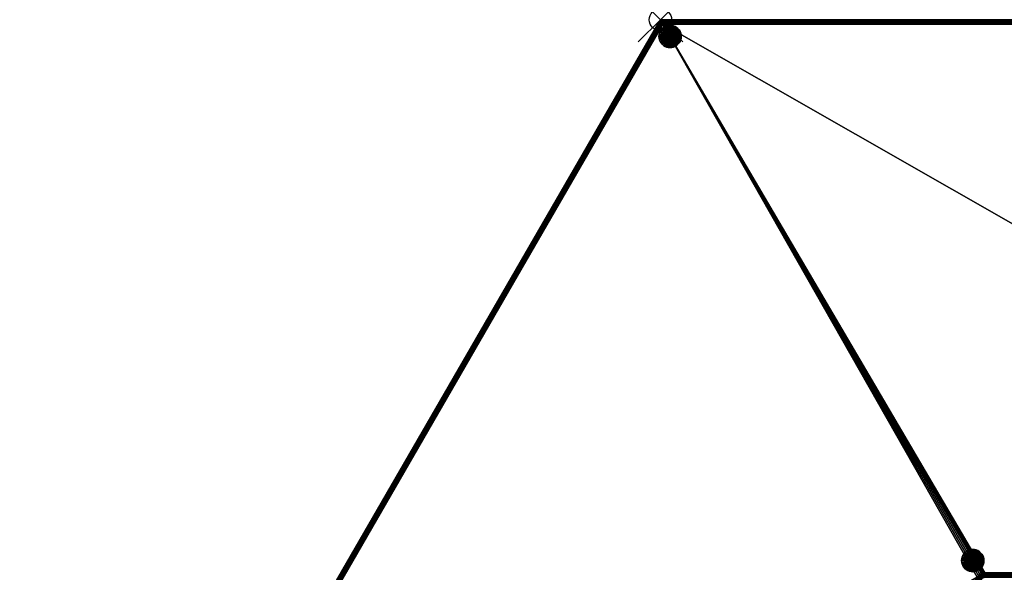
# Model space of a CAD drawing. Extents: x -28.9 to 57.7, y -50 to 0.
# Tile 2 of 3: x -28.7 to 15.4, y -24.8 to 0. Entities that reach past the tile are written whole.
import ezdxf

# ---------------------------------------------------------------- set-up
doc = ezdxf.new("R2010")
doc.units = 0
doc.header["$MEASUREMENT"] = 0
doc.header["$PDMODE"] = 35
doc.header["$PDSIZE"] = 1
for name, color, linetype in [('A-FURN-3-NODE', 7, 'Continuous'), ('A-FURN-3-ST', 150, 'Continuous'), ('A-FURN-3-ST-GD', 252, 'Continuous'), ('A-FURN-3-ST-SI', 160, 'Continuous')]:
    doc.layers.add(name, color=color, linetype=linetype)

msp = doc.modelspace()

# ---------------------------------------------------------------- linework, layer by layer
at = {"layer": 'A-FURN-3-NODE'}
msp.add_point((0, 0), dxfattribs=at)

# ---------------------------------------------------------------- meshes
at = {"layer": 'A-FURN-3-ST'}
mesh = msp.add_polyface(dxfattribs=at)
corners = [(0.115, -0.002, 0.719), (0.079, -0.007, 0.712), (0.074, -0.004, 0.75), (0.115, 0, 0.75), (0.038, -0.018, 0.722), (0.034, -0.017, 0.75), (0.073, -0.022, 0.669), (0.032, -0.033, 0.677), (0.115, -0.01, 0.688), (0.115, -0.022, 0.659), (0.072, -0.046, 0.629), (0.031, -0.058, 0.637), (0.115, -0.038, 0.632), (0.076, -0.078, 0.596), (0.035, -0.091, 0.603), (0.115, -0.059, 0.609), (0.115, -0.082, 0.588), (0.085, -0.116, 0.571), (0.044, -0.13, 0.577), (0.115, -0.109, 0.572), (0.097, -0.158, 0.555), (0.062, -0.169, 0.56), (0.115, -0.138, 0.56), (0.088, -0.184, 0.552), (0.115, -0.2, 0.55), (0.115, -0.169, 0.552), (0, -0.037, 0.733), (-0.002, -0.038, 0.75), (-0.005, -0.053, 0.689), (-0.006, -0.077, 0.65), (-0.002, -0.109, 0.616), (0.014, -0.141, 0.588), (0.037, -0.155, 0.572), (-0.032, -0.065, 0.745), (-0.033, -0.066, 0.75), (-0.037, -0.079, 0.704), (-0.038, -0.101, 0.667), (-0.025, -0.119, 0.632), (-0.039, -0.111, 0.659), (-0.007, -0.129, 0.609), (-0.056, -0.101, 0.719), (-0.058, -0.1, 0.75), (-0.049, -0.105, 0.688)]
mesh.append_faces([[corners[k] for k in face] for face in [(0, 1, 2), (0, 2, 3), (2, 1, 4), (2, 4, 5), (8, 9, 6), (8, 6, 1), (1, 0, 8), (10, 6, 9), (10, 9, 12), (15, 16, 13), (13, 10, 12), (13, 12, 15), (17, 13, 16), (17, 16, 19), (18, 17, 20), (18, 20, 21), (20, 17, 19), (20, 19, 22), (23, 21, 20), (20, 24, 23), (25, 24, 20), (20, 22, 25), (5, 4, 26), (5, 26, 27), (30, 14, 18), (30, 18, 31), (32, 31, 18), (18, 21, 32), (27, 26, 33), (27, 33, 34), (36, 29, 30), (36, 30, 37), (36, 37, 38), (39, 37, 30), (30, 31, 39), (34, 33, 35), (34, 35, 40), (34, 40, 41), (42, 40, 35), (42, 35, 36), (36, 38, 42)]])
mesh.append_faces([[corners[k] for k in face] for face in [(4, 6, 7), (7, 10, 11), (11, 13, 14), (14, 17, 18), (26, 7, 28), (28, 11, 29), (29, 14, 30), (33, 28, 35), (35, 29, 36)]], dxfattribs={"vtx0": -1})
mesh.append_faces([[corners[k] for k in face] for face in [(4, 1, 6), (7, 6, 10), (11, 10, 13), (14, 13, 17), (26, 4, 7), (28, 7, 11), (29, 11, 14), (33, 26, 28), (35, 28, 29)]], dxfattribs={"vtx2": -1})
mesh = msp.add_polyface(dxfattribs=at)
corners = [(57.496, -0.138, 0.56), (57.461, -0.158, 0.554), (0.115, -0.138, 0.56), (0.115, -0.109, 0.572), (57.53, -0.119, 0.567), (57.562, -0.1, 0.577), (0.115, -0.169, 0.552), (57.425, -0.179, 0.551), (57.389, -0.2, 0.55), (0.115, -0.2, 0.55), (0.115, -0.082, 0.588), (0.115, -0.059, 0.609), (57.537, -0.066, 0.601), (0.115, -0.038, 0.632), (0.115, -0.022, 0.659), (57.47, -0.017, 0.669), (57.506, -0.038, 0.632), (0.115, -0.01, 0.688), (57.43, -0.004, 0.708), (0.115, -0.002, 0.719), (0.115, 0, 0.75), (57.389, 0, 0.75)]
mesh.append_faces([[corners[k] for k in face] for face in [(0, 1, 2), (0, 2, 3), (3, 4, 0), (3, 5, 4), (6, 2, 7), (7, 8, 9), (7, 9, 6), (2, 1, 7), (10, 11, 12), (12, 5, 3), (12, 3, 10), (13, 14, 15), (13, 15, 16), (16, 12, 11), (16, 11, 13), (15, 14, 17), (15, 17, 18), (19, 20, 21), (21, 18, 17), (21, 17, 19)]])
mesh = msp.add_polyface(dxfattribs=at)
corners = [(-0.025, -0.119, 0.632), (-0.007, -0.129, 0.609), (-28.72, -49.821, 0.632), (-28.72, -49.779, 0.669), (-0.039, -0.111, 0.659), (-28.711, -49.862, 0.601), (0.014, -0.141, 0.588), (0.037, -0.155, 0.572), (-28.694, -49.9, 0.577), (-28.711, -49.738, 0.708), (-0.049, -0.105, 0.688), (-0.056, -0.101, 0.719), (-28.694, -49.7, 0.75), (-0.058, -0.1, 0.75), (-28.628, -49.862, 0.56), (-28.662, -49.881, 0.567), (0.062, -0.169, 0.56), (-28.593, -49.842, 0.554), (0.088, -0.184, 0.552), (0.115, -0.2, 0.55), (-28.521, -49.8, 0.55), (-28.557, -49.821, 0.551)]
mesh.append_faces([[corners[k] for k in face] for face in [(0, 1, 2), (0, 2, 3), (3, 4, 0), (1, 5, 2), (6, 7, 8), (6, 8, 5), (5, 1, 6), (4, 3, 9), (4, 9, 10), (11, 10, 9), (11, 9, 12), (12, 13, 11), (14, 15, 8), (14, 8, 7), (7, 16, 17), (7, 17, 14), (18, 19, 20), (18, 20, 21), (21, 17, 16), (21, 16, 18)]])
mesh = msp.add_polyface(dxfattribs=at)
corners = [(-28.521, -49.8, 18.55), (-0.115, -49.8, 18.55), (14.203, -25, 18.55), (0.115, -0.2, 18.55), (14.252, -24.932, 18.55), (14.314, -24.876, 18.55), (14.387, -24.835, 18.55), (14.466, -24.809, 18.55), (14.549, -24.8, 18.55), (14.374, -25.099, 18.381), (14.368, -25.095, 18.412), (0.049, -49.895, 18.412), (0.056, -49.899, 18.381), (14.376, -25.1, 18.35), (14.357, -25.089, 18.441), (14.343, -25.081, 18.468), (14.325, -25.071, 18.491), (0.007, -49.871, 18.491), (0.025, -49.881, 18.468), (14.305, -25.059, 18.512), (14.281, -25.045, 18.528), (-0.037, -49.845, 18.528), (-0.014, -49.859, 18.512), (14.256, -25.031, 18.54), (14.23, -25.016, 18.548), (-0.088, -49.816, 18.548), (14.401, -25.066, 18.35), (14.403, -25.054, 18.402), (14.389, -25.04, 18.45), (14.366, -25.017, 18.491), (14.436, -25.004, 18.45), (14.42, -24.976, 18.491), (14.337, -24.988, 18.523), (14.399, -24.94, 18.523), (14.303, -24.954, 18.543), (14.375, -24.898, 18.543), (14.266, -24.917, 18.55), (14.349, -24.854, 18.55), (14.459, -24.864, 18.543), (-0.018, -0.051, 18.412), (-0.033, -0.066, 18.392), (-28.686, -49.705, 18.412), (-28.675, -49.711, 18.441), (-0.002, -0.038, 18.431), (0.015, -0.027, 18.45), (-28.692, -49.701, 18.381), (-0.046, -0.082, 18.371), (-0.058, -0.1, 18.35), (-28.694, -49.7, 18.35), (-28.661, -49.719, 18.468), (-28.644, -49.729, 18.491), (0.03, -0.051, 18.484), (-28.623, -49.741, 18.512), (-28.6, -49.755, 18.528), (0.069, -0.119, 18.533), (0.048, -0.082, 18.512), (-28.575, -49.769, 18.54), (0.091, -0.158, 18.546), (-28.548, -49.784, 18.548), (0.054, -0.01, 18.412), (0.034, -0.017, 18.431)]
mesh.append_faces([[corners[k] for k in face] for face in [(0, 1, 2), (3, 0, 2), (2, 4, 3), (7, 8, 3), (9, 10, 11), (12, 13, 9), (11, 10, 14), (15, 16, 17), (18, 14, 15), (19, 20, 21), (22, 16, 19), (21, 20, 23), (24, 2, 1), (25, 23, 24), (9, 13, 26), (26, 27, 10), (26, 10, 9), (10, 27, 28), (10, 28, 14), (15, 14, 28), (28, 29, 16), (28, 16, 15), (29, 28, 30), (29, 30, 31), (19, 16, 29), (19, 29, 32), (32, 20, 19), (32, 29, 31), (32, 31, 33), (20, 32, 34), (20, 34, 23), (34, 32, 33), (34, 33, 35), (24, 23, 34), (34, 36, 2), (34, 2, 24), (36, 34, 35), (36, 35, 37), (37, 35, 38), (39, 40, 41), (39, 41, 42), (42, 43, 39), (42, 44, 43), (45, 41, 46), (46, 47, 48), (46, 48, 45), (41, 40, 46), (49, 50, 51), (51, 44, 42), (51, 42, 49), (52, 53, 54), (52, 54, 55), (55, 51, 50), (55, 50, 52), (54, 53, 56), (54, 56, 57), (58, 0, 3), (3, 57, 56), (3, 56, 58), (59, 60, 44)]])
mesh.append_faces([[corners[k] for k in face] for face in [(4, 5, 3)]], dxfattribs={"vtx1": -1})
mesh.append_faces([[corners[k] for k in face] for face in [(5, 6, 3)]], dxfattribs={"vtx1": -1, "vtx2": -1})
mesh.append_faces([[corners[k] for k in face] for face in [(6, 7, 3)]], dxfattribs={"vtx2": -1})
mesh = msp.add_polyface(dxfattribs=at)
corners = [(14.203, -25, 0.55), (-0.115, -49.8, 0.55), (-28.521, -49.8, 0.55), (0.115, -0.2, 0.55), (14.252, -24.932, 0.55), (14.314, -24.876, 0.55), (14.387, -24.835, 0.55), (14.466, -24.809, 0.55), (14.549, -24.8, 0.55), (57.389, -0.2, 0.55), (43.186, -24.8, 0.55)]
mesh.append_faces([[corners[k] for k in face] for face in [(0, 2, 3), (3, 4, 0), (3, 5, 4), (3, 6, 5), (3, 7, 6), (3, 8, 7), (3, 10, 8)]], dxfattribs={"vtx0": -1, "vtx2": -1})
mesh.append_faces([[corners[k] for k in face] for face in [(0, 1, 2), (3, 9, 10)]], dxfattribs={"vtx2": -1})
mesh = msp.add_polyface(dxfattribs=at)
corners = [(43.186, -24.8, 18.55), (57.389, -0.2, 18.55), (0.115, -0.2, 18.55), (14.549, -24.8, 18.55), (43.186, -24.998, 18.381), (43.186, -24.99, 18.412), (14.549, -24.99, 18.412), (14.549, -24.998, 18.381), (14.549, -25, 18.35), (43.186, -25, 18.35), (43.186, -24.978, 18.441), (14.549, -24.978, 18.441), (43.186, -24.962, 18.468), (43.186, -24.941, 18.491), (14.549, -24.941, 18.491), (14.549, -24.962, 18.468), (43.186, -24.918, 18.512), (43.186, -24.891, 18.528), (14.549, -24.891, 18.528), (14.549, -24.918, 18.512), (43.186, -24.862, 18.54), (14.549, -24.862, 18.54), (43.186, -24.831, 18.548), (14.549, -24.831, 18.548), (14.389, -25.04, 18.45), (14.403, -25.054, 18.402), (14.446, -25.021, 18.402), (14.436, -25.004, 18.45), (14.401, -25.066, 18.35), (14.432, -25.038, 18.35), (14.496, -25, 18.402), (14.491, -24.981, 18.45), (14.468, -25.017, 18.35), (14.508, -25.004, 18.35), (14.42, -24.976, 18.491), (14.482, -24.95, 18.491), (14.549, -24.941, 18.491), (14.399, -24.94, 18.523), (14.472, -24.91, 18.523), (14.375, -24.898, 18.543), (14.459, -24.864, 18.543), (14.349, -24.854, 18.55), (14.446, -24.814, 18.55), (0.095, -0.001, 18.371), (0.074, -0.004, 18.392), (57.389, -0.01, 18.412), (57.389, -0.002, 18.381), (0.115, 0, 18.35), (0.054, -0.01, 18.412), (0.015, -0.027, 18.45), (57.389, -0.022, 18.441), (57.389, -0.038, 18.468), (0.03, -0.051, 18.484), (57.389, -0.082, 18.512), (0.048, -0.082, 18.512), (0.069, -0.119, 18.533), (57.389, -0.059, 18.491), (57.389, -0.109, 18.528), (0.091, -0.158, 18.546), (57.389, -0.169, 18.548)]
mesh.append_faces([[corners[k] for k in face] for face in [(0, 1, 2), (3, 0, 2), (4, 5, 6), (4, 6, 7), (7, 8, 9), (7, 9, 4), (6, 5, 10), (6, 10, 11), (12, 13, 14), (12, 14, 15), (15, 11, 10), (15, 10, 12), (16, 17, 18), (16, 18, 19), (19, 14, 13), (19, 13, 16), (18, 17, 20), (18, 20, 21), (22, 0, 3), (22, 3, 23), (23, 21, 20), (24, 25, 26), (24, 26, 27), (26, 25, 28), (26, 28, 29), (27, 26, 30), (27, 30, 31), (32, 33, 30), (32, 30, 26), (26, 29, 32), (31, 30, 6), (31, 6, 11), (7, 6, 30), (7, 30, 33), (33, 8, 7), (34, 27, 31), (34, 31, 35), (15, 36, 35), (15, 35, 31), (31, 11, 15), (37, 34, 35), (37, 35, 38), (19, 18, 38), (38, 35, 36), (38, 36, 19), (39, 37, 38), (39, 38, 40), (40, 38, 18), (40, 18, 21), (41, 40, 42), (23, 3, 42), (23, 42, 40), (40, 21, 23), (43, 44, 45), (46, 47, 43), (48, 49, 50), (50, 44, 48), (51, 49, 52), (53, 54, 55), (56, 52, 54), (57, 55, 58), (59, 58, 2)]])
mesh = msp.add_polyface(dxfattribs=at)
corners = [(14.549, -24.831, 18.548), (43.186, -24.862, 18.54), (43.186, -24.831, 18.548), (43.334, -24.934, 18.35), (43.333, -24.935, 18.355), (43.301, -24.963, 18.367), (43.303, -24.962, 18.35), (43.338, -24.921, 18.396), (43.307, -24.947, 18.411), (43.339, -24.899, 18.433), (43.307, -24.923, 18.45), (43.34, -24.889, 18.441), (43.326, -24.881, 18.468), (43.303, -24.891, 18.484), (43.264, -24.982, 18.378), (43.267, -24.983, 18.35), (43.269, -24.967, 18.423), (43.27, -24.942, 18.463), (43.266, -24.909, 18.497), (43.288, -24.859, 18.512), (43.258, -24.87, 18.523), (43.308, -24.871, 18.491), (43.223, -24.993, 18.388), (43.227, -24.996, 18.35), (43.228, -24.978, 18.431), (43.229, -24.954, 18.471), (43.225, -24.922, 18.504), (43.217, -24.884, 18.529), (43.239, -24.831, 18.54), (43.204, -24.842, 18.545), (43.264, -24.845, 18.528), (43.186, -24.998, 18.381), (43.186, -25, 18.35), (43.186, -24.99, 18.412), (43.186, -24.978, 18.441), (43.186, -24.962, 18.468), (43.186, -24.941, 18.491), (43.186, -24.918, 18.512), (43.186, -24.891, 18.528), (43.186, -24.8, 18.55), (43.213, -24.816, 18.548), (57.389, -0.002, 18.381), (57.389, 0, 18.35), (0.115, 0, 18.35), (0.095, -0.001, 18.371), (57.389, -0.01, 18.412), (57.389, -0.022, 18.441), (0.074, -0.004, 18.392), (57.389, -0.038, 18.468), (0.015, -0.027, 18.45), (0.03, -0.051, 18.484), (57.389, -0.059, 18.491), (57.389, -0.082, 18.512), (0.048, -0.082, 18.512), (0.069, -0.119, 18.533), (57.389, -0.109, 18.528), (0.091, -0.158, 18.546), (57.389, -0.138, 18.54), (57.389, -0.169, 18.548), (0.115, -0.2, 18.55), (57.389, -0.2, 18.55)]
mesh.append_faces([[corners[k] for k in face] for face in [(0, 1, 2), (3, 4, 5), (3, 5, 6), (5, 4, 7), (5, 7, 8), (8, 9, 10), (10, 11, 12), (10, 12, 13), (6, 5, 14), (6, 14, 15), (14, 5, 8), (14, 8, 16), (16, 8, 10), (16, 10, 17), (17, 10, 13), (17, 13, 18), (18, 13, 19), (18, 19, 20), (21, 19, 13), (13, 12, 21), (15, 14, 22), (15, 22, 23), (22, 14, 16), (22, 16, 24), (24, 16, 17), (24, 17, 25), (25, 17, 18), (25, 18, 26), (26, 18, 20), (26, 20, 27), (27, 20, 28), (27, 28, 29), (30, 28, 20), (20, 19, 30), (23, 22, 31), (23, 31, 32), (33, 31, 22), (22, 24, 34), (22, 34, 33), (34, 24, 25), (34, 25, 35), (36, 35, 25), (36, 25, 26), (26, 37, 36), (37, 26, 27), (37, 27, 38), (38, 27, 29), (38, 29, 1), (2, 1, 29), (29, 39, 2), (40, 39, 29), (29, 28, 40), (41, 42, 43), (44, 45, 41), (46, 45, 47), (48, 46, 49), (50, 51, 48), (52, 51, 53), (54, 55, 52), (55, 56, 57), (58, 57, 56), (59, 60, 58)]])
at = {"layer": 'A-FURN-3-ST-GD'}
mesh = msp.add_polyface(dxfattribs=at)
corners = [(0.879, -0.977, 0), (0.909, -0.905, 0), (0.927, -0.828, 0), (0.838, -1.044, 0), (0.787, -1.104, 0), (0.727, -1.155, 0), (0.66, -1.196, 0), (0.588, -1.226, 0), (0.511, -1.244, 0), (0.433, -1.25, 0), (0.355, -1.244, 0), (0.279, -1.226, 0), (0.206, -1.196, 0), (0.139, -1.155, 0), (0.079, -1.104, 0), (0.029, -1.044, 0), (-0.012, -0.977, 0), (-0.043, -0.905, 0), (-0.061, -0.828, 0), (-0.067, -0.75, 0), (-0.061, -0.672, 0), (-0.043, -0.595, 0), (-0.012, -0.523, 0), (0.029, -0.456, 0), (0.079, -0.396, 0), (0.139, -0.345, 0), (0.206, -0.304, 0), (0.279, -0.274, 0), (0.355, -0.256, 0), (0.433, -0.25, 0), (0.511, -0.256, 0), (0.588, -0.274, 0), (0.66, -0.304, 0), (0.727, -0.345, 0), (0.787, -0.396, 0), (0.838, -0.456, 0), (0.879, -0.523, 0), (0.909, -0.595, 0), (0.927, -0.672, 0), (0.933, -0.75, 0), (0.927, -0.672, 0.55), (0.933, -0.75, 0.55), (0.927, -0.828, 0.55), (0.909, -0.905, 0.55), (0.879, -0.977, 0.55), (0.838, -1.044, 0.55), (0.787, -1.104, 0.55), (0.727, -1.155, 0.55), (0.66, -1.196, 0.55), (0.588, -1.226, 0.55), (0.511, -1.244, 0.55), (0.433, -1.25, 0.55), (0.355, -1.244, 0.55), (0.279, -1.226, 0.55), (0.206, -1.196, 0.55), (0.139, -1.155, 0.55), (0.079, -1.104, 0.55), (0.029, -1.044, 0.55), (-0.012, -0.977, 0.55), (-0.043, -0.905, 0.55), (-0.061, -0.828, 0.55), (-0.067, -0.75, 0.55), (-0.061, -0.672, 0.55), (-0.043, -0.595, 0.55), (-0.012, -0.523, 0.55), (0.029, -0.456, 0.55), (0.079, -0.396, 0.55), (0.139, -0.345, 0.55), (0.206, -0.304, 0.55), (0.279, -0.274, 0.55), (0.355, -0.256, 0.55), (0.433, -0.25, 0.55), (0.511, -0.256, 0.55), (0.588, -0.274, 0.55), (0.66, -0.304, 0.55), (0.727, -0.345, 0.55), (0.787, -0.396, 0.55), (0.838, -0.456, 0.55), (0.879, -0.523, 0.55), (0.909, -0.595, 0.55)]
mesh.append_faces([[corners[k] for k in face] for face in [(2, 39, 41), (2, 41, 42), (42, 43, 1), (42, 1, 2), (0, 1, 43), (0, 43, 44), (3, 0, 44), (3, 44, 45), (45, 46, 4), (45, 4, 3), (5, 4, 46), (5, 46, 47), (47, 48, 6), (47, 6, 5), (7, 6, 48), (7, 48, 49), (8, 7, 49), (8, 49, 50), (50, 51, 9), (50, 9, 8), (10, 9, 51), (10, 51, 52), (52, 53, 11), (52, 11, 10), (12, 11, 53), (12, 53, 54), (13, 12, 54), (13, 54, 55), (55, 56, 14), (55, 14, 13), (15, 14, 56), (15, 56, 57), (57, 58, 16), (57, 16, 15), (17, 16, 58), (17, 58, 59), (18, 17, 59), (18, 59, 60), (62, 63, 21), (62, 21, 20), (20, 19, 61), (20, 61, 62), (19, 18, 60), (19, 60, 61), (22, 21, 63), (22, 63, 64), (23, 22, 64), (23, 64, 65), (65, 66, 24), (65, 24, 23), (25, 24, 66), (25, 66, 67), (67, 68, 26), (67, 26, 25), (27, 26, 68), (27, 68, 69), (28, 27, 69), (28, 69, 70), (70, 71, 29), (70, 29, 28), (30, 29, 71), (30, 71, 72), (72, 73, 31), (72, 31, 30), (32, 31, 73), (32, 73, 74), (33, 32, 74), (33, 74, 75), (75, 76, 34), (75, 34, 33), (35, 34, 76), (35, 76, 77), (77, 78, 36), (77, 36, 35), (37, 36, 78), (37, 78, 79), (38, 37, 79), (38, 79, 40), (40, 41, 39), (40, 39, 38)]])
mesh.append_faces([[corners[k] for k in face] for face in [(2, 38, 39)]], dxfattribs={"vtx0": -1})
mesh.append_faces([[corners[k] for k in face] for face in [(2, 0, 3), (2, 3, 4), (2, 4, 5), (2, 5, 6), (2, 6, 7), (2, 7, 8), (2, 8, 9), (2, 9, 10), (2, 10, 11), (2, 11, 12), (2, 12, 13), (2, 13, 14), (2, 14, 15), (2, 15, 16), (2, 16, 17), (2, 17, 18), (2, 18, 19), (2, 19, 20), (2, 20, 21), (2, 21, 22), (2, 22, 23), (2, 23, 24), (2, 24, 25), (2, 25, 26), (2, 26, 27), (2, 27, 28), (2, 28, 29), (2, 29, 30), (2, 30, 31), (2, 31, 32), (2, 32, 33), (2, 33, 34), (2, 34, 35), (2, 35, 36), (2, 36, 37), (2, 37, 38)]], dxfattribs={"vtx0": -1, "vtx2": -1})
mesh.append_faces([[corners[k] for k in face] for face in [(79, 78, 40)]], dxfattribs={"vtx1": -1})
mesh.append_faces([[corners[k] for k in face] for face in [(43, 42, 40), (44, 43, 40), (45, 44, 40), (46, 45, 40), (47, 46, 40), (48, 47, 40), (49, 48, 40), (50, 49, 40), (51, 50, 40), (52, 51, 40), (53, 52, 40), (54, 53, 40), (55, 54, 40), (56, 55, 40), (57, 56, 40), (58, 57, 40), (59, 58, 40), (60, 59, 40), (61, 60, 40), (62, 61, 40), (63, 62, 40), (64, 63, 40), (65, 64, 40), (66, 65, 40), (67, 66, 40), (68, 67, 40), (69, 68, 40), (70, 69, 40), (71, 70, 40), (72, 71, 40), (73, 72, 40), (74, 73, 40), (75, 74, 40), (76, 75, 40), (77, 76, 40), (78, 77, 40)]], dxfattribs={"vtx1": -1, "vtx2": -1})
mesh.append_faces([[corners[k] for k in face] for face in [(2, 1, 0), (42, 41, 40)]], dxfattribs={"vtx2": -1})
mesh = msp.add_polyface(dxfattribs=at)
corners = [(14.446, -24.477, 0), (14.476, -24.405, 0), (14.495, -24.328, 0), (14.405, -24.544, 0), (14.354, -24.604, 0), (14.295, -24.655, 0), (14.228, -24.696, 0), (14.155, -24.726, 0), (14.079, -24.744, 0), (14.001, -24.75, 0), (13.923, -24.744, 0), (13.846, -24.726, 0), (13.774, -24.696, 0), (13.707, -24.655, 0), (13.647, -24.604, 0), (13.596, -24.544, 0), (13.555, -24.477, 0), (13.525, -24.405, 0), (13.507, -24.328, 0), (13.501, -24.25, 0), (13.507, -24.172, 0), (13.525, -24.095, 0), (13.555, -24.023, 0), (13.596, -23.956, 0), (13.647, -23.896, 0), (13.707, -23.845, 0), (13.774, -23.804, 0), (13.846, -23.774, 0), (13.923, -23.756, 0), (14.001, -23.75, 0), (14.079, -23.756, 0), (14.155, -23.774, 0), (14.228, -23.804, 0), (14.295, -23.845, 0), (14.354, -23.896, 0), (14.405, -23.956, 0), (14.446, -24.023, 0), (14.476, -24.095, 0), (14.495, -24.172, 0), (14.501, -24.25, 0), (14.495, -24.172, 0.55), (14.501, -24.25, 0.55), (14.495, -24.328, 0.55), (14.476, -24.405, 0.55), (14.446, -24.477, 0.55), (14.405, -24.544, 0.55), (14.354, -24.604, 0.55), (14.295, -24.655, 0.55), (14.228, -24.696, 0.55), (14.155, -24.726, 0.55), (14.079, -24.744, 0.55), (14.001, -24.75, 0.55), (13.923, -24.744, 0.55), (13.846, -24.726, 0.55), (13.774, -24.696, 0.55), (13.707, -24.655, 0.55), (13.647, -24.604, 0.55), (13.596, -24.544, 0.55), (13.555, -24.477, 0.55), (13.525, -24.405, 0.55), (13.507, -24.328, 0.55), (13.501, -24.25, 0.55), (13.507, -24.172, 0.55), (13.525, -24.095, 0.55), (13.555, -24.023, 0.55), (13.596, -23.956, 0.55), (13.647, -23.896, 0.55), (13.707, -23.845, 0.55), (13.774, -23.804, 0.55), (13.846, -23.774, 0.55), (13.923, -23.756, 0.55), (14.001, -23.75, 0.55), (14.079, -23.756, 0.55), (14.155, -23.774, 0.55), (14.228, -23.804, 0.55), (14.295, -23.845, 0.55), (14.354, -23.896, 0.55), (14.405, -23.956, 0.55), (14.446, -24.023, 0.55), (14.476, -24.095, 0.55)]
mesh.append_faces([[corners[k] for k in face] for face in [(2, 39, 41), (2, 41, 42), (42, 43, 1), (42, 1, 2), (0, 1, 43), (0, 43, 44), (3, 0, 44), (3, 44, 45), (45, 46, 4), (45, 4, 3), (5, 4, 46), (5, 46, 47), (47, 48, 6), (47, 6, 5), (7, 6, 48), (7, 48, 49), (8, 7, 49), (8, 49, 50), (50, 51, 9), (50, 9, 8), (10, 9, 51), (10, 51, 52), (52, 53, 11), (52, 11, 10), (12, 11, 53), (12, 53, 54), (13, 12, 54), (13, 54, 55), (55, 56, 14), (55, 14, 13), (15, 14, 56), (15, 56, 57), (57, 58, 16), (57, 16, 15), (17, 16, 58), (17, 58, 59), (18, 17, 59), (18, 59, 60), (62, 63, 21), (62, 21, 20), (20, 19, 61), (20, 61, 62), (19, 18, 60), (19, 60, 61), (22, 21, 63), (22, 63, 64), (23, 22, 64), (23, 64, 65), (65, 66, 24), (65, 24, 23), (25, 24, 66), (25, 66, 67), (67, 68, 26), (67, 26, 25), (27, 26, 68), (27, 68, 69), (28, 27, 69), (28, 69, 70), (70, 71, 29), (70, 29, 28), (30, 29, 71), (30, 71, 72), (72, 73, 31), (72, 31, 30), (32, 31, 73), (32, 73, 74), (33, 32, 74), (33, 74, 75), (75, 76, 34), (75, 34, 33), (35, 34, 76), (35, 76, 77), (77, 78, 36), (77, 36, 35), (37, 36, 78), (37, 78, 79), (38, 37, 79), (38, 79, 40), (40, 41, 39), (40, 39, 38)]])
mesh.append_faces([[corners[k] for k in face] for face in [(2, 38, 39)]], dxfattribs={"vtx0": -1})
mesh.append_faces([[corners[k] for k in face] for face in [(2, 0, 3), (2, 3, 4), (2, 4, 5), (2, 5, 6), (2, 6, 7), (2, 7, 8), (2, 8, 9), (2, 9, 10), (2, 10, 11), (2, 11, 12), (2, 12, 13), (2, 13, 14), (2, 14, 15), (2, 15, 16), (2, 16, 17), (2, 17, 18), (2, 18, 19), (2, 19, 20), (2, 20, 21), (2, 21, 22), (2, 22, 23), (2, 23, 24), (2, 24, 25), (2, 25, 26), (2, 26, 27), (2, 27, 28), (2, 28, 29), (2, 29, 30), (2, 30, 31), (2, 31, 32), (2, 32, 33), (2, 33, 34), (2, 34, 35), (2, 35, 36), (2, 36, 37), (2, 37, 38)]], dxfattribs={"vtx0": -1, "vtx2": -1})
mesh.append_faces([[corners[k] for k in face] for face in [(79, 78, 40)]], dxfattribs={"vtx1": -1})
mesh.append_faces([[corners[k] for k in face] for face in [(43, 42, 40), (44, 43, 40), (45, 44, 40), (46, 45, 40), (47, 46, 40), (48, 47, 40), (49, 48, 40), (50, 49, 40), (51, 50, 40), (52, 51, 40), (53, 52, 40), (54, 53, 40), (55, 54, 40), (56, 55, 40), (57, 56, 40), (58, 57, 40), (59, 58, 40), (60, 59, 40), (61, 60, 40), (62, 61, 40), (63, 62, 40), (64, 63, 40), (65, 64, 40), (66, 65, 40), (67, 66, 40), (68, 67, 40), (69, 68, 40), (70, 69, 40), (71, 70, 40), (72, 71, 40), (73, 72, 40), (74, 73, 40), (75, 74, 40), (76, 75, 40), (77, 76, 40), (78, 77, 40)]], dxfattribs={"vtx1": -1, "vtx2": -1})
mesh.append_faces([[corners[k] for k in face] for face in [(2, 1, 0), (42, 41, 40)]], dxfattribs={"vtx2": -1})
at = {"layer": 'A-FURN-3-ST-SI'}
mesh = msp.add_polyface(dxfattribs=at)
corners = [(-28.694, -49.7, 0.75), (-0.058, -0.1, 0.75), (-0.058, -0.1, 18.35), (-28.694, -49.7, 18.35), (43.186, -25, 0.75), (14.549, -25, 0.75), (14.549, -25, 18.35), (43.186, -25, 18.35), (14.376, -25.1, 0.75), (0.058, -49.9, 0.75), (0.058, -49.9, 18.35), (14.376, -25.1, 18.35), (-0.115, -50, 0.75), (-28.521, -50, 0.75), (-28.521, -50, 18.35), (-0.115, -50, 18.35), (57.562, -0.3, 18.35), (57.562, -0.3, 0.75), (43.359, -24.9, 0.75), (43.359, -24.9, 18.35), (43.303, -24.962, 0.75), (43.267, -24.983, 18.35), (43.303, -24.962, 18.35), (43.334, -24.934, 18.35), (43.334, -24.934, 0.75), (43.267, -24.983, 0.75), (43.227, -24.996, 0.75), (43.227, -24.996, 18.35), (14.508, -25.004, 0.75), (14.508, -25.004, 18.35), (14.468, -25.017, 18.35), (14.468, -25.017, 0.75), (14.432, -25.038, 18.35), (14.432, -25.038, 0.75), (14.401, -25.066, 0.75), (14.401, -25.066, 18.35), (0.002, -49.962, 18.35), (0.033, -49.934, 18.35), (0.033, -49.934, 0.75), (0.002, -49.962, 0.75), (-0.074, -49.996, 0.75), (-0.074, -49.996, 18.35), (-0.034, -49.983, 18.35), (-0.034, -49.983, 0.75), (-28.711, -49.738, 18.35), (-28.711, -49.738, 0.708), (-28.72, -49.779, 0.669), (-28.72, -49.779, 18.35), (-28.711, -49.862, 18.35), (-28.711, -49.862, 0.601), (-28.72, -49.821, 0.632), (-28.72, -49.821, 18.35), (-28.694, -49.9, 0.577), (-28.694, -49.9, 18.35), (-28.67, -49.934, 0.601), (-28.67, -49.934, 18.35), (-28.639, -49.962, 0.632), (-28.639, -49.962, 18.35), (-28.602, -49.983, 0.669), (-28.602, -49.983, 18.35), (-28.563, -49.996, 0.708), (-28.563, -49.996, 18.35), (-28.542, -49.999, 18.35), (0.115, 0, 0.75), (57.389, 0, 0.75), (57.389, 0, 18.35), (0.115, 0, 18.35), (57.537, -0.066, 18.35), (57.537, -0.066, 0.601), (57.562, -0.1, 0.577), (57.562, -0.1, 18.35), (57.506, -0.038, 0.632), (57.506, -0.038, 18.35), (57.47, -0.017, 0.669), (57.47, -0.017, 18.35), (57.43, -0.004, 0.708), (57.43, -0.004, 18.35), (57.41, -0.001, 18.35), (57.579, -0.138, 18.35), (57.579, -0.138, 0.601), (57.588, -0.221, 0.669), (57.588, -0.221, 18.35), (57.588, -0.179, 18.35), (57.588, -0.179, 0.632), (57.579, -0.262, 18.35), (57.579, -0.262, 0.708), (0.054, -0.01, 18.412), (-0.002, -0.038, 0.75), (0.034, -0.017, 0.75), (0.074, -0.004, 0.75), (0.074, -0.004, 18.392), (0.034, -0.017, 18.431), (0.015, -0.027, 18.45), (0.095, -0.001, 18.371), (-0.002, -0.038, 18.431), (-0.018, -0.051, 18.412), (-0.033, -0.066, 18.392), (-0.033, -0.066, 0.75), (-0.046, -0.082, 18.371)]
mesh.append_faces([[corners[k] for k in face] for face in [(2, 1, 0), (3, 2, 0), (6, 5, 4), (7, 6, 4), (10, 9, 8), (11, 10, 8), (14, 13, 12), (15, 14, 12), (18, 17, 16), (19, 18, 16), (22, 21, 20), (20, 24, 23), (20, 23, 22), (19, 23, 24), (19, 24, 18), (25, 20, 21), (21, 27, 26), (21, 26, 25), (26, 27, 7), (26, 7, 4), (6, 29, 28), (5, 6, 28), (28, 29, 30), (31, 28, 30), (30, 32, 31), (35, 34, 33), (32, 35, 33), (33, 31, 32), (34, 35, 11), (8, 34, 11), (38, 37, 36), (38, 36, 39), (10, 37, 38), (10, 38, 9), (42, 41, 40), (42, 40, 43), (43, 39, 36), (43, 36, 42), (40, 41, 15), (40, 15, 12), (0, 45, 44), (0, 44, 3), (44, 45, 46), (44, 46, 47), (50, 49, 48), (51, 47, 46), (51, 46, 50), (50, 48, 51), (48, 49, 52), (48, 52, 53), (53, 52, 54), (53, 54, 55), (57, 55, 56), (57, 56, 58), (58, 59, 57), (55, 54, 56), (59, 58, 60), (59, 60, 61), (62, 61, 60), (62, 60, 13), (13, 14, 62), (65, 64, 63), (66, 65, 63), (69, 68, 67), (69, 67, 70), (72, 67, 71), (72, 71, 73), (73, 74, 72), (67, 68, 71), (74, 73, 75), (74, 75, 76), (77, 76, 75), (77, 75, 64), (64, 65, 77), (69, 70, 78), (69, 78, 79), (82, 81, 80), (82, 80, 83), (83, 79, 78), (83, 78, 82), (80, 81, 84), (80, 84, 85), (85, 84, 16), (85, 16, 17), (88, 87, 86), (86, 90, 89), (86, 89, 88), (87, 91, 86), (87, 92, 91), (93, 66, 63), (93, 63, 89), (89, 90, 93), (95, 94, 92), (95, 92, 87), (87, 97, 96), (87, 96, 95), (98, 96, 97), (97, 1, 2), (97, 2, 98)]])

doc.saveas('drawing.dxf')
